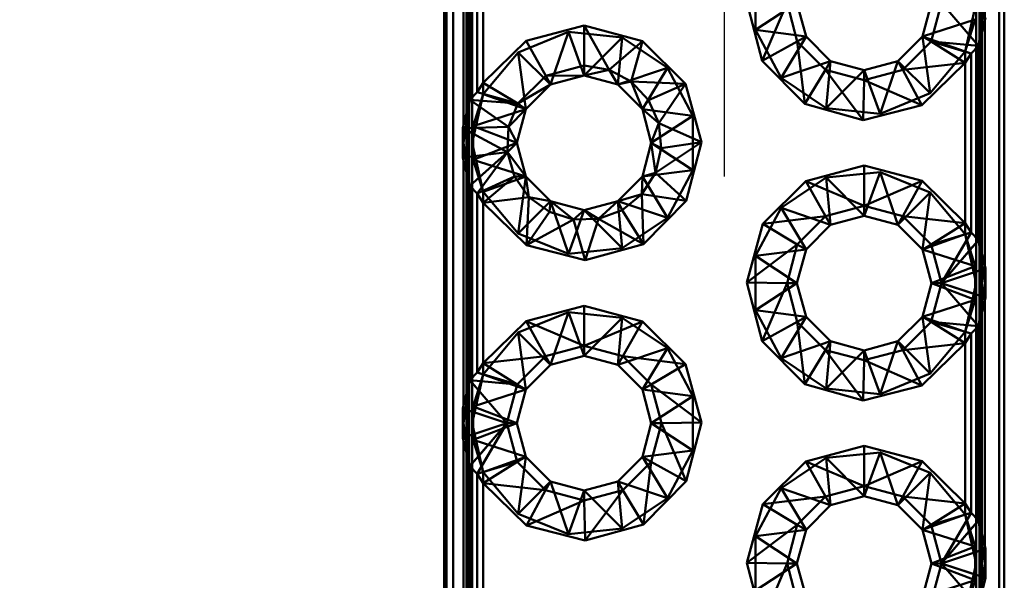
# Paper-space layout 'Layout1' of a CAD drawing. Extents: x -2 to 1033, y -36 to 596.
# Tile 46 of 127: x 349.57 to 351.33, y 225.1 to 226.1. Entities that reach past the tile are written whole.
import ezdxf

# ---------------------------------------------------------------- set-up
doc = ezdxf.new("R2010")
doc.units = 0
doc.linetypes.add('ACAD_ISO02W100', pattern=[15, 12, -3])
doc.linetypes.add('HP_01_CER_B', pattern=[8, 5, -1, 1, -1])
doc.layers.get('0').update_dxf_attribs({"linetype": 'CONTINUOUS'})
doc.layers.get('DEFPOINTS').update_dxf_attribs({"color": 132, "linetype": 'CONTINUOUS'})
for name, color, linetype, lineweight in [('SS_KOTY', 3, 'CONTINUOUS', 25), ('SS_OSY_025', 7, 'HP_01_CER_B', 25), ('SS_ZEBRIKY', 24, 'CONTINUOUS', 50)]:
    doc.layers.add(name, color=color, linetype=linetype, lineweight=lineweight)
doc.styles.add('ROMANS', font='romans.shx', dxfattribs={"width": 0.8})
doc.dimstyles.new('A-1_(2.5)_50AS', dxfattribs={"dimtxt": 2.5, "dimasz": 2, "dimexe": 1, "dimexo": 2, "dimgap": 0, "dimtad": 0, "dimdec": 1, "dimlfac": 50, "dimrnd": 1, "dimtxsty": 'ROMANS', "dimblk1": 'OBLIQUE', "dimblk2": 'OBLIQUE', "dimsah": 1, "dimcen": 2, "dimclrd": 256, "dimclre": 256, "dimclrt": 256, "dimadec": 1, "dimazin": 2, "dimtfac": 0.714286, "dimtdec": 1, "dimtmove": 0, "dimatfit": 3, "dimldrblk": 'OPEN', "dimfxl": 1, "dimtvp": 1.142857, "dimtfill": 1, "dimtolj": 1, "dimlwd": -1, "dimlwe": -1, "dimarcsym": 0})

# ---------------------------------------------------------------- blocks, each defined once
blk = doc.blocks.new('_Oblique')
at = {"color": 0, "linetype": 'ByBlock', "lineweight": -2}
blk.add_line((-0.5, -0.5), (0.5, 0.5), dxfattribs=at)
blk = doc.blocks.new('*D92')
at = {"layer": 'DEFPOINTS', "color": 0, "transparency": 16777216}
for p in [(351.1289, 227.3836, -7252), (344.4611, 219.3836), (351.1289, 219.3836, -7252)]:
    blk.add_point(p, dxfattribs=at)
at = {"layer": 'SS_KOTY', "transparency": 16777216}
for p, q in [((349.1289, 227.3836), (343.4611, 227.3836)), ((344.4611, 227.3836), (344.4611, 219.3836)), ((349.1289, 219.3836), (343.4611, 219.3836))]:
    blk.add_line(p, q, dxfattribs=at)
at = {"layer": 'SS_KOTY', "transparency": 16777216, "xscale": 2, "yscale": 2, "zscale": 2}
for p, rotation in [((344.4611, 227.3836), 90), ((344.4611, 219.3836), 270)]:
    blk.add_blockref('_Oblique', p, dxfattribs=dict(at, rotation=rotation))
at = {"layer": 'SS_KOTY', "transparency": 16777216, "insert": (341.604, 223.3836), "char_height": 2.5, "attachment_point": 5, "rotation": 90, "style": 'ROMANS', "bg_fill": 3, "box_fill_scale": 1.1, "bg_fill_color": 256, "bg_fill_true_color": 13158600, "bg_fill_transparency": 0}
blk.add_mtext('\\A1;400', dxfattribs=at)
blk = doc.blocks.new('_OPEN')
at = {"color": 0, "linetype": 'ByBlock'}
for p, q in [((-1, 0.16667), (0, 0)), ((0, 0), (-1, -0.16667)), ((0, 0), (-1, 0))]:
    blk.add_line(p, q, dxfattribs=at)

psp = doc.layouts.get("Layout1")

# ---------------------------------------------------------------- linework, layer by layer
at = {"layer": 'SS_ZEBRIKY', "color": 3, "linetype": 'ACAD_ISO02W100', "ltscale": 0.25}
for p, q in [((351.2848, 219.3836), (351.2848, 227.3836)), ((351.2888, 227.3836), (351.2888, 219.3836)), ((351.2788, 227.1336), (351.2788, 219.6336)), ((351.2941, 226.1031), (351.2941, 226.1641)), ((351.2788, 226.1336), (351.2588, 226.0465)), ((351.2941, 226.1336), (351.2828, 226.0569)), ((351.2766, 226.1037), (351.1828, 226.0736)), ((351.2588, 226.0465), (351.2766, 226.1037)), ((351.1968, 225.9721), (351.1828, 226.0736)), ((351.2588, 226.0465), (351.1828, 226.0736)), ((351.2676, 226.0746), (351.2658, 226.0767)), ((351.2828, 226.0569), (351.2676, 226.0746)), ((351.2627, 226.0588), (351.2617, 226.0589)), ((351.2828, 226.0569), (351.2627, 226.0588)), ((351.2588, 226.0465), (351.1968, 225.9721)), ((351.2588, 226.0266), (351.2588, 226.0465)), ((351.2697, 226.0434), (351.2589, 226.0466)), ((351.1388, 226.0297), (351.1968, 225.9721)), ((351.1388, 225.7376), (351.1968, 225.7952)), ((351.1828, 225.6936), (351.1968, 225.7952)), ((351.1968, 225.7952), (351.2588, 225.7208)), ((351.2588, 225.7208), (351.2588, 225.7407)), ((351.2589, 225.7207), (351.2697, 225.7239)), ((351.262, 225.7107), (351.2697, 225.7239)), ((351.1828, 225.6936), (351.2588, 225.7208)), ((351.2167, 225.6336), (351.2614, 225.7097)), ((351.2588, 225.7208), (351.2788, 225.6336)), ((351.2766, 225.6636), (351.2588, 225.7208)), ((351.2614, 225.7097), (351.262, 225.7107)), ((351.2676, 225.6927), (351.2828, 225.7103)), ((351.2828, 225.7103), (351.2941, 225.6336)), ((351.2766, 225.6636), (351.1828, 225.6936)), ((351.2167, 225.6336), (351.2658, 225.6906)), ((351.2658, 225.6906), (351.2676, 225.6927)), ((351.2766, 225.6636), (351.1988, 225.6336)), ((351.2773, 225.6538), (351.2744, 225.6528)), ((351.2788, 225.6336), (351.2766, 225.6636)), ((351.2766, 225.6037), (351.2766, 225.6636)), ((351.2905, 225.6581), (351.2773, 225.6538)), ((351.2952, 225.6597), (351.2905, 225.6581)), ((351.2941, 225.6031), (351.2941, 225.6641)), ((351.2952, 225.6597), (351.2941, 225.6336)), ((351.2766, 225.6037), (351.1988, 225.6336)), ((351.2744, 225.6145), (351.2167, 225.6336)), ((351.2788, 225.6336), (351.2588, 225.5465)), ((351.2766, 225.6037), (351.2788, 225.6336)), ((351.2941, 225.6336), (351.2828, 225.5569)), ((351.2952, 225.6076), (351.2941, 225.6336)), ((351.1828, 225.5736), (351.2766, 225.6037)), ((351.2588, 225.5465), (351.2766, 225.6037)), ((351.2773, 225.6135), (351.2744, 225.6145)), ((351.2952, 225.6076), (351.2905, 225.6091)), ((351.1968, 225.4721), (351.1828, 225.5736)), ((351.2588, 225.5465), (351.1828, 225.5736)), ((351.2676, 225.5746), (351.2658, 225.5767)), ((351.2828, 225.5569), (351.2676, 225.5746)), ((351.2588, 225.5465), (351.1968, 225.4721)), ((351.2588, 225.5266), (351.2588, 225.5465)), ((351.2697, 225.5434), (351.2589, 225.5466)), ((351.2627, 225.5588), (351.2617, 225.5589)), ((351.2828, 225.5569), (351.2627, 225.5588)), ((351.1968, 225.4721), (351.1388, 225.5297)), ((351.1388, 225.2376), (351.1968, 225.2952)), ((351.1828, 225.1936), (351.1968, 225.2952)), ((351.1968, 225.2952), (351.2588, 225.2208)), ((351.2588, 225.2208), (351.2588, 225.2407)), ((351.1828, 225.1936), (351.2588, 225.2208)), ((351.2588, 225.2208), (351.2788, 225.1336)), ((351.2766, 225.1636), (351.2588, 225.2208)), ((351.2589, 225.2207), (351.2697, 225.2239)), ((351.262, 225.2107), (351.2697, 225.2239)), ((351.2167, 225.1336), (351.2614, 225.2097)), ((351.2614, 225.2097), (351.262, 225.2107)), ((351.2676, 225.1927), (351.2828, 225.2103)), ((351.2828, 225.2103), (351.2941, 225.1336)), ((351.2766, 225.1636), (351.1828, 225.1936)), ((351.2167, 225.1336), (351.2658, 225.1906)), ((351.2658, 225.1906), (351.2676, 225.1927)), ((351.2766, 225.1636), (351.1988, 225.1336)), ((351.2788, 225.1336), (351.2766, 225.1636)), ((351.2766, 225.1037), (351.2766, 225.1636)), ((351.2952, 225.1597), (351.2905, 225.1581)), ((351.2941, 225.1031), (351.2941, 225.1641)), ((351.2952, 225.1597), (351.2941, 225.1336)), ((351.2773, 225.1538), (351.2744, 225.1528)), ((351.2905, 225.1581), (351.2773, 225.1538)), ((351.2766, 225.1037), (351.1988, 225.1336)), ((351.2744, 225.1145), (351.2167, 225.1336)), ((351.2788, 225.1336), (351.2588, 225.0465)), ((351.2766, 225.1037), (351.2788, 225.1336)), ((351.2941, 225.1336), (351.2828, 225.0569)), ((351.2952, 225.1076), (351.2941, 225.1336)), ((351.2773, 225.1135), (351.2744, 225.1145)), ((351.2952, 225.1076), (351.2905, 225.1091)), ((351.1828, 225.0736), (351.2766, 225.1037)), ((351.2588, 225.0465), (351.2766, 225.1037))]:
    psp.add_line(p, q, dxfattribs=at)
at = {"layer": 'SS_ZEBRIKY', "color": 7, "linetype": 'Continuous', "ltscale": 0.25}
for p, q in [((351.3195, 219.3836), (351.3195, 227.3836)), ((351.3288, 219.3836), (351.3288, 227.3836)), ((351.1988, 226.1336), (351.1828, 226.0736)), ((351.2167, 226.1336), (351.1983, 226.0647)), ((351.2828, 226.0569), (351.2167, 226.1336)), ((351.2828, 226.0569), (351.2952, 226.1076)), ((351.2941, 225.6641), (351.2941, 226.1031)), ((351.1828, 226.0736), (351.1388, 226.0297)), ((351.1983, 226.0647), (351.1828, 226.0736)), ((351.1478, 226.0142), (351.1983, 226.0647)), ((351.1983, 226.0647), (351.2588, 226.0266)), ((351.2697, 226.0434), (351.1983, 226.0647)), ((351.2828, 226.0569), (351.1983, 226.0647)), ((351.2697, 226.0434), (351.2828, 226.0569)), ((351.2828, 225.7103), (351.2828, 226.0569)), ((351.2588, 226.0266), (351.2697, 226.0434)), ((351.2697, 226.0434), (351.2697, 225.7239)), ((351.1388, 226.0297), (351.1478, 226.0142)), ((351.1478, 226.0142), (351.2588, 226.0266)), ((351.2588, 226.0266), (351.1815, 225.9511)), ((351.2588, 225.7407), (351.2588, 226.0266)), ((351.1478, 226.0142), (351.1815, 225.9511)), ((351.1824, 225.8157), (351.1478, 225.7531)), ((351.1824, 225.8157), (351.2588, 225.7407)), ((351.1478, 225.7531), (351.1388, 225.7376)), ((351.1983, 225.7026), (351.1478, 225.7531)), ((351.2588, 225.7407), (351.1478, 225.7531)), ((351.2588, 225.7407), (351.1983, 225.7026)), ((351.2697, 225.7239), (351.2588, 225.7407)), ((351.1388, 225.7376), (351.1828, 225.6936)), ((351.1983, 225.7026), (351.2697, 225.7239)), ((351.2167, 225.6336), (351.2697, 225.7239)), ((351.2828, 225.7103), (351.2697, 225.7239)), ((351.2167, 225.6336), (351.2828, 225.7103)), ((351.2952, 225.6597), (351.2828, 225.7103)), ((351.1983, 225.7026), (351.1828, 225.6936)), ((351.1828, 225.6936), (351.1988, 225.6336)), ((351.2167, 225.6336), (351.1983, 225.7026)), ((351.2952, 225.6597), (351.2167, 225.6336)), ((351.2952, 225.6076), (351.2952, 225.6597)), ((351.1988, 225.6336), (351.1828, 225.5736)), ((351.2167, 225.6336), (351.1983, 225.5647)), ((351.2167, 225.6336), (351.1988, 225.6336)), ((351.2828, 225.5569), (351.2167, 225.6336)), ((351.2952, 225.6076), (351.2167, 225.6336)), ((351.2828, 225.5569), (351.2952, 225.6076)), ((351.2941, 225.1641), (351.2941, 225.6031)), ((351.1828, 225.5736), (351.1388, 225.5297)), ((351.1478, 225.5142), (351.1983, 225.5647)), ((351.1983, 225.5647), (351.1828, 225.5736)), ((351.1983, 225.5647), (351.2588, 225.5266)), ((351.2697, 225.5434), (351.1983, 225.5647)), ((351.2828, 225.5569), (351.1983, 225.5647)), ((351.2697, 225.5434), (351.2828, 225.5569)), ((351.2828, 225.2103), (351.2828, 225.5569)), ((351.1388, 225.5297), (351.1478, 225.5142)), ((351.2588, 225.5266), (351.2697, 225.5434)), ((351.2697, 225.5434), (351.2697, 225.2239)), ((351.1478, 225.5142), (351.2588, 225.5266)), ((351.1478, 225.5142), (351.1815, 225.4511)), ((351.2588, 225.5266), (351.1815, 225.4511)), ((351.2588, 225.2407), (351.2588, 225.5266)), ((351.1824, 225.3157), (351.1478, 225.2531)), ((351.1824, 225.3157), (351.2588, 225.2407)), ((351.1478, 225.2531), (351.1388, 225.2376)), ((351.1478, 225.2531), (351.1983, 225.2026)), ((351.2588, 225.2407), (351.1478, 225.2531)), ((351.1388, 225.2376), (351.1828, 225.1936)), ((351.2588, 225.2407), (351.1983, 225.2026)), ((351.2697, 225.2239), (351.2588, 225.2407)), ((351.1983, 225.2026), (351.2697, 225.2239)), ((351.2167, 225.1336), (351.2697, 225.2239)), ((351.2697, 225.2239), (351.2828, 225.2103)), ((351.1983, 225.2026), (351.1828, 225.1936)), ((351.2167, 225.1336), (351.1983, 225.2026)), ((351.2167, 225.1336), (351.2828, 225.2103)), ((351.2952, 225.1597), (351.2828, 225.2103)), ((351.1828, 225.1936), (351.1988, 225.1336)), ((351.2952, 225.1597), (351.2167, 225.1336)), ((351.2952, 225.1076), (351.2952, 225.1597)), ((351.1988, 225.1336), (351.1828, 225.0736)), ((351.2167, 225.1336), (351.1983, 225.0647)), ((351.2167, 225.1336), (351.1988, 225.1336)), ((351.2828, 225.0569), (351.2167, 225.1336)), ((351.2952, 225.1076), (351.2167, 225.1336)), ((351.2828, 225.0569), (351.2952, 225.1076))]:
    psp.add_line(p, q, dxfattribs=at)

# ---------------------------------------------------------------- dimensions: what is measured, and where the dimension line sits
at = {"layer": 'SS_KOTY'}
dim = psp.add_linear_dim(base=(344.4611, 219.3836), p1=(351.1289, 227.3836, -7252), p2=(351.1289, 219.3836, -7252), angle=90, dimstyle='A-1_(2.5)_50AS', override={"dimtmove": 1}, dxfattribs=at)
dim.commit()
dim.dimension.update_dxf_attribs({"geometry": '*D92', "text_midpoint": (341.604, 223.3836)})

# ---------------------------------------------------------------- next in the draw order: linework, layer by layer
at = {"layer": 'SS_OSY_025'}
psp.add_line((350.8288, 230.8236, -7242), (350.8288, 215.4789, -7242), dxfattribs=at)
at = {"layer": 'SS_ZEBRIKY', "color": 7, "linetype": 'Continuous', "ltscale": 0.25}
for p, q in [((350.3288, 227.3836), (350.3288, 219.3836)), ((350.333, 227.3836), (350.333, 219.3836)), ((350.3451, 227.3836), (350.3451, 219.3836)), ((350.3636, 225.9141), (350.3636, 226.3531)), ((350.3749, 226.3069), (350.3749, 225.9603)), ((350.388, 225.9739), (350.388, 226.2934)), ((350.3988, 226.2766), (350.3988, 225.9907)), ((350.8968, 226.0301), (350.8694, 226.1347)), ((350.941, 226.1336), (350.8968, 226.0301)), ((350.941, 226.1336), (350.9594, 226.0647)), ((350.9749, 226.0736), (350.9588, 226.1336)), ((350.4753, 226.0657), (350.5788, 226.0931)), ((350.5788, 226.0931), (350.6233, 226.0142)), ((350.5788, 226.0931), (350.6833, 226.0652)), ((350.5788, 226.0931), (350.5788, 226.0215)), ((350.9749, 226.0736), (350.9594, 226.0647)), ((351.0188, 226.0297), (350.9749, 226.0736)), ((350.3988, 225.9907), (350.4753, 226.0657)), ((350.4753, 226.0657), (350.5107, 226.0035)), ((350.6833, 226.0652), (350.6233, 226.0142)), ((350.6833, 226.0652), (350.663, 225.9929)), ((350.6833, 226.0652), (350.7599, 225.989)), ((350.9594, 226.0647), (350.8968, 226.0301)), ((350.9594, 226.0647), (350.9726, 225.9531)), ((350.9594, 226.0647), (351.0099, 226.0142)), ((350.5107, 226.0035), (350.5788, 226.0215)), ((350.5788, 226.0215), (350.6233, 226.0142)), ((350.5788, 226.0215), (350.5788, 226.0036)), ((350.9726, 225.9531), (350.8968, 226.0301)), ((351.0188, 226.0297), (351.0099, 226.0142)), ((351.0788, 226.0136), (351.0188, 226.0297)), ((351.1388, 226.0297), (351.0788, 226.0136)), ((350.4603, 225.9541), (350.5107, 226.0035)), ((350.5107, 226.0035), (350.5788, 226.0036)), ((350.5107, 226.0035), (350.5188, 225.9876)), ((350.5188, 225.9876), (350.5788, 226.0036)), ((350.6233, 226.0142), (350.5788, 226.0036)), ((350.5788, 226.0036), (350.6388, 225.9876)), ((350.6233, 226.0142), (350.6388, 225.9876)), ((350.6233, 226.0142), (350.663, 225.9929)), ((351.0099, 226.0142), (350.9726, 225.9531)), ((351.0099, 226.0142), (351.0768, 225.9242)), ((351.0099, 226.0142), (351.0788, 225.9958)), ((351.0788, 225.9958), (351.1478, 226.0142)), ((351.0788, 226.0136), (351.0788, 225.9958)), ((350.388, 225.9739), (350.3988, 225.9907)), ((350.3988, 225.9907), (350.4603, 225.9541)), ((350.4603, 225.9541), (350.5188, 225.9876)), ((350.4749, 225.9436), (350.5188, 225.9876)), ((350.663, 225.9929), (350.6388, 225.9876)), ((350.6388, 225.9876), (350.6828, 225.9436)), ((350.663, 225.9929), (350.6828, 225.9436)), ((350.663, 225.9929), (350.6937, 225.96)), ((350.7599, 225.989), (350.663, 225.9929)), ((350.6937, 225.96), (350.7599, 225.989)), ((350.7122, 225.9189), (350.7599, 225.989)), ((350.7599, 225.989), (350.7883, 225.8847)), ((351.0788, 225.9958), (351.0768, 225.9242)), ((351.0788, 225.9958), (351.1815, 225.9511)), ((350.388, 225.9739), (350.3749, 225.9603)), ((350.388, 225.9739), (350.4603, 225.9541)), ((350.3749, 225.9603), (350.3625, 225.9097)), ((350.3749, 225.9603), (350.4439, 225.9122)), ((350.3749, 225.9603), (350.4603, 225.9541)), ((350.4603, 225.9541), (350.4439, 225.9122)), ((350.4603, 225.9541), (350.4749, 225.9436)), ((350.6937, 225.96), (350.6828, 225.9436)), ((350.7122, 225.9189), (350.6937, 225.96)), ((351.0768, 225.9242), (350.9726, 225.9531)), ((351.1815, 225.9511), (351.0768, 225.9242)), ((350.4749, 225.9436), (350.4439, 225.9122)), ((350.4588, 225.8836), (350.4749, 225.9436)), ((350.6828, 225.9436), (350.6988, 225.8836)), ((350.6828, 225.9436), (350.7122, 225.9189)), ((350.7122, 225.9189), (350.6988, 225.8836)), ((350.7164, 225.8741), (350.7122, 225.9189)), ((350.7883, 225.8847), (350.7122, 225.9189)), ((350.4439, 225.9122), (350.3625, 225.9097)), ((350.3625, 225.9097), (350.4419, 225.8672)), ((350.3625, 225.9097), (350.3625, 225.8576)), ((350.4439, 225.9122), (350.4419, 225.8672)), ((350.4439, 225.9122), (350.4588, 225.8836)), ((350.4588, 225.8836), (350.4419, 225.8672)), ((350.4749, 225.8236), (350.4588, 225.8836)), ((350.6988, 225.8836), (350.6828, 225.8236)), ((350.6988, 225.8836), (350.706, 225.8302)), ((350.7164, 225.8741), (350.6988, 225.8836)), ((350.706, 225.8302), (350.7883, 225.8847)), ((350.7883, 225.8847), (350.7164, 225.8741)), ((350.7883, 225.8847), (350.7609, 225.7801)), ((350.3625, 225.8576), (350.4419, 225.8672)), ((350.4419, 225.8672), (350.3749, 225.8069)), ((350.4419, 225.8672), (350.388, 225.7934)), ((350.4419, 225.8672), (350.4545, 225.824)), ((350.4749, 225.8236), (350.4419, 225.8672)), ((350.706, 225.8302), (350.7164, 225.8741)), ((350.3625, 225.8576), (350.3749, 225.8069)), ((350.3636, 225.4141), (350.3636, 225.8531)), ((350.706, 225.8302), (350.682, 225.7921)), ((350.6828, 225.8236), (350.706, 225.8302)), ((350.7609, 225.7801), (350.706, 225.8302)), ((350.9744, 225.8152), (351.0788, 225.8431)), ((351.0788, 225.8431), (351.1824, 225.8157)), ((351.0788, 225.8431), (351.0788, 225.7715)), ((350.4545, 225.824), (350.388, 225.7934)), ((350.4545, 225.824), (350.3988, 225.7766)), ((350.4804, 225.7871), (350.4545, 225.824)), ((350.4749, 225.8236), (350.4545, 225.824)), ((350.4804, 225.7871), (350.4749, 225.8236)), ((350.5188, 225.7797), (350.4749, 225.8236)), ((350.6828, 225.8236), (350.6388, 225.7797)), ((350.6828, 225.8236), (350.682, 225.7921)), ((350.8978, 225.739), (350.9744, 225.8152)), ((350.9744, 225.8152), (351.0099, 225.7531)), ((350.9744, 225.8152), (351.0788, 225.7715)), ((351.1824, 225.8157), (351.0788, 225.7715)), ((350.388, 225.7934), (350.3749, 225.8069)), ((350.3749, 225.8069), (350.3749, 225.4603)), ((350.3988, 225.7766), (350.388, 225.7934)), ((350.388, 225.4739), (350.388, 225.7934)), ((350.682, 225.7921), (350.6388, 225.7797)), ((350.682, 225.7921), (350.647, 225.7638)), ((350.682, 225.7921), (350.685, 225.7031)), ((350.7609, 225.7801), (350.682, 225.7921)), ((350.4804, 225.7871), (350.3988, 225.7766)), ((350.4762, 225.7011), (350.3988, 225.7766)), ((350.3988, 225.7766), (350.3988, 225.4907)), ((350.4804, 225.7871), (350.4762, 225.7011)), ((350.5168, 225.7605), (350.4804, 225.7871)), ((350.5188, 225.7797), (350.4804, 225.7871)), ((350.5188, 225.7797), (350.5168, 225.7605)), ((350.5597, 225.7471), (350.5188, 225.7797)), ((350.5788, 225.7636), (350.5188, 225.7797)), ((350.6388, 225.7797), (350.5788, 225.7636)), ((350.6388, 225.7797), (350.6048, 225.7482)), ((350.6388, 225.7797), (350.647, 225.7638)), ((350.7609, 225.7801), (350.685, 225.7031)), ((350.5168, 225.7605), (350.4762, 225.7011)), ((350.5597, 225.7471), (350.5168, 225.7605)), ((350.5788, 225.7636), (350.5597, 225.7471)), ((350.5788, 225.7636), (350.6048, 225.7482)), ((350.647, 225.7638), (350.6048, 225.7482)), ((350.647, 225.7638), (350.685, 225.7031)), ((351.0788, 225.7715), (351.0099, 225.7531)), ((351.1478, 225.7531), (351.0788, 225.7715)), ((351.0788, 225.7715), (351.0788, 225.7536)), ((350.5597, 225.7471), (350.4762, 225.7011)), ((350.6048, 225.7482), (350.5597, 225.7471)), ((350.5809, 225.6742), (350.5597, 225.7471)), ((350.6048, 225.7482), (350.5809, 225.6742)), ((350.6048, 225.7482), (350.685, 225.7031)), ((350.8694, 225.6347), (350.8978, 225.739)), ((350.8978, 225.739), (351.0099, 225.7531)), ((350.8978, 225.739), (350.9594, 225.7026)), ((351.0099, 225.7531), (350.9594, 225.7026)), ((351.0099, 225.7531), (351.0188, 225.7376)), ((351.0188, 225.7376), (351.0788, 225.7536)), ((351.0788, 225.7536), (351.1388, 225.7376)), ((350.9749, 225.6936), (351.0188, 225.7376)), ((350.5809, 225.6742), (350.4762, 225.7011)), ((350.685, 225.7031), (350.5809, 225.6742)), ((350.9594, 225.7026), (350.8694, 225.6347)), ((350.9594, 225.7026), (350.941, 225.6336)), ((350.9588, 225.6336), (350.9749, 225.6936)), ((350.9749, 225.6936), (350.9594, 225.7026)), ((350.8968, 225.5301), (350.8694, 225.6347)), ((350.941, 225.6336), (350.8694, 225.6347)), ((350.941, 225.6336), (350.8968, 225.5301)), ((350.941, 225.6336), (350.9594, 225.5647)), ((350.9588, 225.6336), (350.941, 225.6336)), ((350.9749, 225.5736), (350.9588, 225.6336)), ((350.4753, 225.5657), (350.5788, 225.5931)), ((350.5788, 225.5931), (350.6833, 225.5652)), ((350.5788, 225.5931), (350.5788, 225.5215)), ((350.3988, 225.4907), (350.4753, 225.5657)), ((350.4753, 225.5657), (350.5099, 225.5031)), ((350.4753, 225.5657), (350.5788, 225.5215)), ((350.5788, 225.5215), (350.6833, 225.5652)), ((350.6833, 225.5652), (350.6478, 225.5031)), ((350.6833, 225.5652), (350.7599, 225.489)), ((350.9594, 225.5647), (350.8968, 225.5301)), ((350.9749, 225.5736), (350.9594, 225.5647)), ((350.9594, 225.5647), (350.9726, 225.4531)), ((350.9594, 225.5647), (351.0099, 225.5142)), ((351.0188, 225.5297), (350.9749, 225.5736)), ((350.9726, 225.4531), (350.8968, 225.5301)), ((351.0188, 225.5297), (351.0099, 225.5142)), ((351.0788, 225.5136), (351.0188, 225.5297)), ((351.1388, 225.5297), (351.0788, 225.5136)), ((350.5099, 225.5031), (350.5788, 225.5215)), ((350.5788, 225.5215), (350.6478, 225.5031)), ((350.5788, 225.5215), (350.5788, 225.5036)), ((351.0099, 225.5142), (350.9726, 225.4531)), ((351.0099, 225.5142), (351.0768, 225.4242)), ((351.0099, 225.5142), (351.0788, 225.4958)), ((351.0788, 225.4958), (351.1478, 225.5142)), ((351.0788, 225.5136), (351.0788, 225.4958)), ((350.3988, 225.4907), (350.5099, 225.5031)), ((350.5099, 225.5031), (350.4594, 225.4526)), ((350.5099, 225.5031), (350.5188, 225.4876)), ((350.5188, 225.4876), (350.5788, 225.5036)), ((350.5788, 225.5036), (350.6388, 225.4876)), ((350.6478, 225.5031), (350.6388, 225.4876)), ((350.6478, 225.5031), (350.6983, 225.4526)), ((350.7599, 225.489), (350.6478, 225.5031)), ((351.0788, 225.4958), (351.0768, 225.4242)), ((351.0788, 225.4958), (351.1815, 225.4511)), ((350.388, 225.4739), (350.3988, 225.4907)), ((350.3988, 225.4907), (350.4594, 225.4526)), ((350.4749, 225.4436), (350.5188, 225.4876)), ((350.6388, 225.4876), (350.6828, 225.4436)), ((350.7599, 225.489), (350.6983, 225.4526)), ((350.7599, 225.489), (350.7883, 225.3847)), ((350.3749, 225.4603), (350.3625, 225.4097)), ((350.388, 225.4739), (350.3749, 225.4603)), ((350.3749, 225.4603), (350.441, 225.3836)), ((350.4594, 225.4526), (350.3749, 225.4603)), ((350.388, 225.4739), (350.4594, 225.4526)), ((350.4594, 225.4526), (350.441, 225.3836)), ((350.4588, 225.3836), (350.4749, 225.4436)), ((350.4594, 225.4526), (350.4749, 225.4436)), ((350.6983, 225.4526), (350.6828, 225.4436)), ((350.6828, 225.4436), (350.6988, 225.3836)), ((350.6983, 225.4526), (350.7167, 225.3836)), ((350.7883, 225.3847), (350.6983, 225.4526)), ((351.0768, 225.4242), (350.9726, 225.4531)), ((351.1815, 225.4511), (351.0768, 225.4242)), ((350.441, 225.3836), (350.3625, 225.4097)), ((350.3625, 225.4097), (350.3625, 225.3576)), ((350.3625, 225.3576), (350.441, 225.3836)), ((350.441, 225.3836), (350.3749, 225.3069)), ((350.441, 225.3836), (350.388, 225.2934)), ((350.441, 225.3836), (350.4594, 225.3147)), ((350.4588, 225.3836), (350.441, 225.3836)), ((350.4749, 225.3236), (350.4588, 225.3836)), ((350.6988, 225.3836), (350.6828, 225.3236)), ((350.7167, 225.3836), (350.6983, 225.3147)), ((350.7167, 225.3836), (350.6988, 225.3836)), ((350.7883, 225.3847), (350.7167, 225.3836)), ((350.7609, 225.2801), (350.7167, 225.3836)), ((350.7883, 225.3847), (350.7609, 225.2801)), ((350.3625, 225.3576), (350.3749, 225.3069)), ((350.3636, 224.9141), (350.3636, 225.3531)), ((350.9744, 225.3152), (351.0788, 225.3431)), ((351.0788, 225.3431), (351.1824, 225.3157)), ((351.0788, 225.3431), (351.0788, 225.2715)), ((350.4749, 225.3236), (350.4594, 225.3147)), ((350.5188, 225.2797), (350.4749, 225.3236)), ((350.6828, 225.3236), (350.6388, 225.2797)), ((350.6828, 225.3236), (350.6983, 225.3147)), ((350.3749, 225.3069), (350.388, 225.2934)), ((350.3749, 225.3069), (350.3749, 224.9603)), ((350.4594, 225.3147), (350.388, 225.2934)), ((350.4594, 225.3147), (350.3988, 225.2766)), ((350.4594, 225.3147), (350.5099, 225.2642)), ((350.6478, 225.2642), (350.6983, 225.3147)), ((350.6983, 225.3147), (350.685, 225.2031)), ((350.6983, 225.3147), (350.7609, 225.2801)), ((350.8978, 225.239), (350.9744, 225.3152)), ((350.9744, 225.3152), (351.0099, 225.2531)), ((350.9744, 225.3152), (351.0788, 225.2715)), ((351.1824, 225.3157), (351.0788, 225.2715)), ((350.388, 225.2934), (350.3988, 225.2766)), ((350.388, 224.9739), (350.388, 225.2934)), ((350.4762, 225.2011), (350.3988, 225.2766)), ((350.5099, 225.2642), (350.3988, 225.2766)), ((350.3988, 225.2766), (350.3988, 224.9907)), ((350.5188, 225.2797), (350.5099, 225.2642)), ((350.5788, 225.2636), (350.5188, 225.2797)), ((350.6388, 225.2797), (350.5788, 225.2636)), ((350.6388, 225.2797), (350.6478, 225.2642)), ((350.7609, 225.2801), (350.685, 225.2031)), ((351.0788, 225.2715), (351.0099, 225.2531)), ((351.1478, 225.2531), (351.0788, 225.2715)), ((351.0788, 225.2715), (351.0788, 225.2536)), ((350.5099, 225.2642), (350.4762, 225.2011)), ((350.5099, 225.2642), (350.5788, 225.2457)), ((350.5788, 225.2457), (350.6478, 225.2642)), ((350.5788, 225.2636), (350.5788, 225.2457)), ((350.6478, 225.2642), (350.5809, 225.1742)), ((350.6478, 225.2642), (350.685, 225.2031)), ((350.8978, 225.239), (351.0099, 225.2531)), ((351.0099, 225.2531), (350.9594, 225.2026)), ((351.0099, 225.2531), (351.0188, 225.2376)), ((351.0188, 225.2376), (351.0788, 225.2536)), ((351.0788, 225.2536), (351.1388, 225.2376)), ((350.5788, 225.2457), (350.4762, 225.2011)), ((350.5788, 225.2457), (350.5809, 225.1742)), ((350.8694, 225.1347), (350.8978, 225.239)), ((350.8978, 225.239), (350.9594, 225.2026)), ((350.9749, 225.1936), (351.0188, 225.2376)), ((350.5809, 225.1742), (350.4762, 225.2011)), ((350.685, 225.2031), (350.5809, 225.1742)), ((350.9594, 225.2026), (350.8694, 225.1347)), ((350.9594, 225.2026), (350.941, 225.1336)), ((350.9749, 225.1936), (350.9594, 225.2026)), ((350.9588, 225.1336), (350.9749, 225.1936)), ((350.8968, 225.0301), (350.8694, 225.1347)), ((350.941, 225.1336), (350.8694, 225.1347)), ((350.941, 225.1336), (350.8968, 225.0301)), ((350.941, 225.1336), (350.9594, 225.0647)), ((350.9588, 225.1336), (350.941, 225.1336)), ((350.9749, 225.0736), (350.9588, 225.1336))]:
    psp.add_line(p, q, dxfattribs=at)
at = {"layer": 'SS_ZEBRIKY', "color": 3, "linetype": 'ACAD_ISO02W100', "ltscale": 0.25}
for p, q in [((350.3688, 219.3836), (350.3688, 227.3836)), ((350.37, 219.3836), (350.37, 227.3836)), ((350.3734, 227.3836), (350.3734, 219.3836)), ((350.3788, 219.3836), (350.3788, 227.3836)), ((350.8848, 226.0852), (350.8848, 226.1821)), ((350.9588, 226.1336), (350.8848, 226.0852)), ((350.4609, 226.0452), (350.5507, 226.0816)), ((350.5507, 226.0816), (350.5188, 225.9876)), ((350.5507, 226.0816), (350.5788, 226.0036)), ((350.5507, 226.0816), (350.647, 226.0717)), ((350.9303, 225.9997), (350.8848, 226.0852)), ((350.9749, 226.0736), (350.8848, 226.0852)), ((350.9749, 226.0736), (350.9303, 225.9997)), ((350.647, 226.0717), (350.5788, 226.0036)), ((350.647, 226.0717), (350.6388, 225.9876)), ((350.647, 226.0717), (350.7274, 226.0176)), ((350.3988, 225.9708), (350.4609, 226.0452)), ((350.4609, 226.0452), (350.4749, 225.9436)), ((350.4609, 226.0452), (350.5188, 225.9876)), ((351.0188, 226.0297), (350.9303, 225.9997)), ((351.0188, 226.0297), (351.0107, 225.9456)), ((351.1388, 226.0297), (351.107, 225.9356)), ((350.7274, 226.0176), (350.6388, 225.9876)), ((350.7274, 226.0176), (350.6828, 225.9436)), ((350.7274, 226.0176), (350.7729, 225.9321)), ((351.0788, 226.0136), (351.0107, 225.9456)), ((351.0788, 226.0136), (351.107, 225.9356)), ((350.3988, 225.9907), (350.3988, 225.9708)), ((351.0107, 225.9456), (350.9303, 225.9997)), ((350.3788, 225.8836), (350.3988, 225.9708)), ((350.3988, 225.9708), (350.3811, 225.9136)), ((350.3988, 225.9708), (350.4749, 225.9436)), ((351.1968, 225.9721), (351.107, 225.9356)), ((350.3636, 225.8836), (350.3749, 225.9603)), ((350.3749, 225.9603), (350.3919, 225.9485)), ((350.3951, 225.9589), (350.3961, 225.9588)), ((350.4749, 225.9436), (350.3811, 225.9136)), ((350.3919, 225.9485), (350.3935, 225.9474)), ((350.3935, 225.9474), (350.4439, 225.9122)), ((350.7729, 225.9321), (350.6828, 225.9436)), ((351.107, 225.9356), (351.0107, 225.9456)), ((350.7729, 225.9321), (350.6988, 225.8836)), ((350.7729, 225.9321), (350.7729, 225.8352)), ((350.3625, 225.9097), (350.3671, 225.9073)), ((350.3636, 225.8836), (350.3625, 225.9097)), ((350.3636, 225.8531), (350.3636, 225.9141)), ((350.3671, 225.9073), (350.3801, 225.9003)), ((350.3811, 225.9136), (350.3788, 225.8836)), ((350.3801, 225.9003), (350.3824, 225.8991)), ((350.385, 225.9104), (350.3809, 225.9103)), ((350.3811, 225.9136), (350.4588, 225.8836)), ((350.3811, 225.9136), (350.3811, 225.8537)), ((350.3625, 225.8576), (350.3636, 225.8836)), ((350.3749, 225.8069), (350.3636, 225.8836)), ((350.3788, 225.8836), (350.3811, 225.8537)), ((350.3988, 225.7965), (350.3788, 225.8836)), ((350.3811, 225.8537), (350.4588, 225.8836)), ((350.6988, 225.8836), (350.7729, 225.8352)), ((350.4419, 225.8672), (350.3928, 225.823)), ((350.3806, 225.8598), (350.3842, 225.8602)), ((350.3811, 225.8537), (350.3988, 225.7965)), ((350.3811, 225.8537), (350.4749, 225.8236)), ((350.6828, 225.8236), (350.7729, 225.8352)), ((350.7729, 225.8352), (350.7274, 225.7497)), ((351.0107, 225.8217), (351.107, 225.8316)), ((351.107, 225.8316), (351.0788, 225.7536)), ((351.107, 225.8316), (351.1388, 225.7376)), ((351.107, 225.8316), (351.1968, 225.7952)), ((350.3911, 225.8215), (350.3749, 225.8069)), ((350.3928, 225.823), (350.3911, 225.8215)), ((350.4749, 225.8236), (350.3988, 225.7965)), ((350.4749, 225.8236), (350.4609, 225.7221)), ((350.6828, 225.8236), (350.7274, 225.7497)), ((350.9303, 225.7676), (351.0107, 225.8217)), ((351.0107, 225.8217), (351.0188, 225.7376)), ((351.0107, 225.8217), (351.0788, 225.7536)), ((350.3963, 225.8047), (350.388, 225.7934)), ((350.3983, 225.7981), (350.388, 225.7934)), ((350.3968, 225.8054), (350.3963, 225.8047)), ((350.4609, 225.7221), (350.3988, 225.7965)), ((350.3988, 225.7965), (350.3988, 225.7766)), ((350.5188, 225.7797), (350.4609, 225.7221)), ((350.5188, 225.7797), (350.5507, 225.6856)), ((350.6388, 225.7797), (350.647, 225.6956)), ((350.6388, 225.7797), (350.7274, 225.7497)), ((350.5788, 225.7636), (350.5507, 225.6856)), ((350.5788, 225.7636), (350.647, 225.6956)), ((350.8848, 225.6821), (350.9303, 225.7676)), ((350.9749, 225.6936), (350.9303, 225.7676)), ((350.9303, 225.7676), (351.0188, 225.7376)), ((350.7274, 225.7497), (350.647, 225.6956)), ((350.5507, 225.6856), (350.4609, 225.7221)), ((350.647, 225.6956), (350.5507, 225.6856)), ((350.8848, 225.6821), (350.9749, 225.6936)), ((350.8848, 225.6821), (350.9588, 225.6336)), ((350.8848, 225.5852), (350.8848, 225.6821)), ((350.9588, 225.6336), (350.8848, 225.5852)), ((350.4609, 225.5452), (350.5507, 225.5816)), ((350.5507, 225.5816), (350.5188, 225.4876)), ((350.5507, 225.5816), (350.5788, 225.5036)), ((350.5507, 225.5816), (350.647, 225.5717)), ((350.9303, 225.4997), (350.8848, 225.5852)), ((350.9749, 225.5736), (350.8848, 225.5852)), ((350.647, 225.5717), (350.5788, 225.5036)), ((350.647, 225.5717), (350.6388, 225.4876)), ((350.647, 225.5717), (350.7274, 225.5176)), ((350.9749, 225.5736), (350.9303, 225.4997)), ((350.3988, 225.4708), (350.4609, 225.5452)), ((350.4609, 225.5452), (350.4749, 225.4436)), ((350.4609, 225.5452), (350.5188, 225.4876)), ((351.0188, 225.5297), (350.9303, 225.4997)), ((351.0188, 225.5297), (351.0107, 225.4456)), ((351.1388, 225.5297), (351.107, 225.4356)), ((350.7274, 225.5176), (350.6388, 225.4876)), ((350.7274, 225.5176), (350.6828, 225.4436)), ((350.7274, 225.5176), (350.7729, 225.4321)), ((351.0788, 225.5136), (351.0107, 225.4456)), ((351.0788, 225.5136), (351.107, 225.4356)), ((351.0107, 225.4456), (350.9303, 225.4997)), ((350.3988, 225.4907), (350.3988, 225.4708)), ((350.3636, 225.3836), (350.3749, 225.4603)), ((350.3749, 225.4603), (350.3901, 225.4427)), ((350.3788, 225.3836), (350.3988, 225.4708)), ((350.3988, 225.4708), (350.3811, 225.4136)), ((350.388, 225.4739), (350.3988, 225.4707)), ((350.396, 225.4584), (350.395, 225.4585)), ((350.4749, 225.4436), (350.3988, 225.4708)), ((351.1968, 225.4721), (351.107, 225.4356)), ((350.4749, 225.4436), (350.3811, 225.4136)), ((350.3901, 225.4427), (350.3919, 225.4406)), ((350.7729, 225.4321), (350.6828, 225.4436)), ((351.107, 225.4356), (351.0107, 225.4456)), ((350.7729, 225.4321), (350.6988, 225.3836)), ((350.7729, 225.4321), (350.7729, 225.3352)), ((350.3672, 225.4081), (350.3625, 225.4097)), ((350.3636, 225.3836), (350.3625, 225.4097)), ((350.3636, 225.3531), (350.3636, 225.4141)), ((350.3804, 225.4038), (350.3672, 225.4081)), ((350.3811, 225.4136), (350.3788, 225.3836)), ((350.3811, 225.4136), (350.4588, 225.3836)), ((350.3811, 225.4136), (350.3811, 225.3537)), ((350.3832, 225.4028), (350.3804, 225.4038)), ((350.3625, 225.3576), (350.3636, 225.3836)), ((350.3749, 225.3069), (350.3636, 225.3836)), ((350.3788, 225.3836), (350.3811, 225.3537)), ((350.3988, 225.2965), (350.3788, 225.3836)), ((350.4588, 225.3836), (350.3811, 225.3537)), ((350.441, 225.3836), (350.3919, 225.3267)), ((350.441, 225.3836), (350.3963, 225.3075)), ((350.7729, 225.3352), (350.6988, 225.3836)), ((350.3625, 225.3576), (350.3672, 225.3591)), ((350.3672, 225.3591), (350.3804, 225.3635)), ((350.3804, 225.3635), (350.3832, 225.3645)), ((350.3811, 225.3537), (350.3988, 225.2965)), ((350.3811, 225.3537), (350.4749, 225.3236)), ((350.6828, 225.3236), (350.7729, 225.3352)), ((350.7729, 225.3352), (350.7274, 225.2497)), ((350.3901, 225.3246), (350.3749, 225.3069)), ((350.3919, 225.3267), (350.3901, 225.3246)), ((350.4749, 225.3236), (350.3988, 225.2965)), ((350.4749, 225.3236), (350.4609, 225.2221)), ((350.6828, 225.3236), (350.7274, 225.2497)), ((350.9303, 225.2676), (351.0107, 225.3217)), ((351.0107, 225.3217), (351.107, 225.3316)), ((351.0107, 225.3217), (351.0188, 225.2376)), ((351.0107, 225.3217), (351.0788, 225.2536)), ((351.107, 225.3316), (351.0788, 225.2536)), ((351.1388, 225.2376), (351.107, 225.3316)), ((351.107, 225.3316), (351.1968, 225.2952)), ((350.3957, 225.3065), (350.388, 225.2934)), ((350.3963, 225.3075), (350.3957, 225.3065)), ((350.3988, 225.2966), (350.388, 225.2934)), ((350.4609, 225.2221), (350.3988, 225.2965)), ((350.3988, 225.2965), (350.3988, 225.2766)), ((350.5188, 225.2797), (350.4609, 225.2221)), ((350.5188, 225.2797), (350.5507, 225.1856)), ((350.6388, 225.2797), (350.647, 225.1956)), ((350.6388, 225.2797), (350.7274, 225.2497)), ((350.8848, 225.1821), (350.9303, 225.2676)), ((350.9303, 225.2676), (350.9749, 225.1936)), ((350.9303, 225.2676), (351.0188, 225.2376)), ((350.5788, 225.2636), (350.5507, 225.1856)), ((350.5788, 225.2636), (350.647, 225.1956)), ((350.7274, 225.2497), (350.647, 225.1956)), ((350.5507, 225.1856), (350.4609, 225.2221)), ((350.647, 225.1956), (350.5507, 225.1856)), ((350.8848, 225.1821), (350.9749, 225.1936)), ((350.8848, 225.1821), (350.9588, 225.1336)), ((350.8848, 225.0852), (350.8848, 225.1821)), ((350.9588, 225.1336), (350.8848, 225.0852))]:
    psp.add_line(p, q, dxfattribs=at)

doc.saveas('drawing.dxf')
